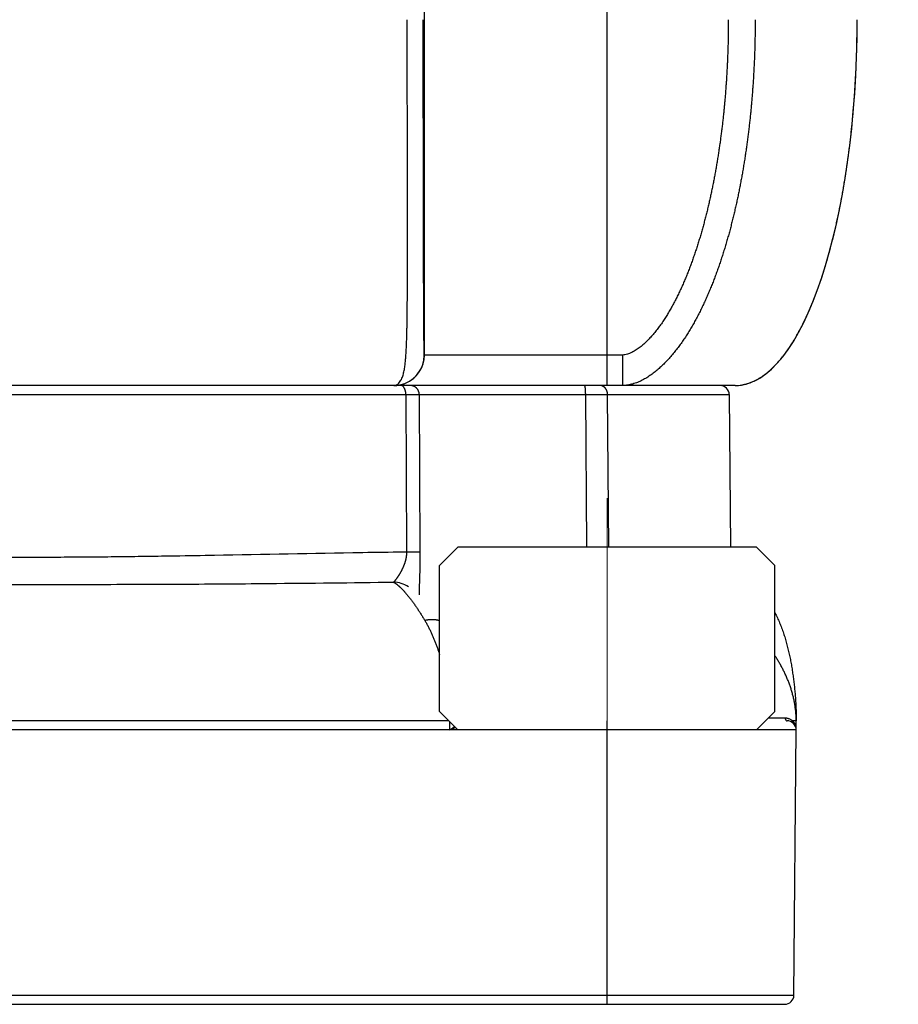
# Model space of a CAD drawing. Header units: millimetres. Extents: x 0 to 840, y 0 to 594.
# Tile 77 of 148: x 403 to 418, y 352 to 369. Entities that reach past the tile are written whole.
import ezdxf

# ---------------------------------------------------------------- set-up
doc = ezdxf.new("R2010")
doc.units = ezdxf.units.MM
doc.header["$LTSCALE"] = 0.36378
doc.linetypes.add('CENTER', pattern=[50.8, 31.75, -6.35, 6.35, -6.35])
doc.layers.add('NoLayerName_001', color=7, linetype='Continuous')
doc.layers.add('NoLayerName_007', color=7, linetype='Continuous')
doc.styles.get("Standard").update_dxf_attribs({"font": 'txt', "bigfont": 'extfont2'})
doc.dimstyles.get("Standard").update_dxf_attribs({"dimtxt": 2.5, "dimasz": 2.5, "dimexe": 1, "dimexo": 1, "dimtad": 1, "dimdec": 3, "dimzin": 0, "dimdsep": 46, "dimtxsty": 'Standard', "dimcen": 2.5, "dimadec": 3, "dimazin": 0, "dimtfac": 0.75, "dimtdec": 3, "dimtmove": 0, "dimatfit": 3, "dimfxl": 1, "dimarcsym": 0})

# ---------------------------------------------------------------- blocks, each defined once
blk = doc.blocks.new('_OPEN30')
at = {"color": 0, "linetype": 'ByBlock', "lineweight": -2}
for p, q in [((-1, 0.267949), (0, 0)), ((0, 0), (-1, -0.267949)), ((0, 0), (-1, 0))]:
    blk.add_line(p, q, dxfattribs=at)
blk = doc.blocks.new('*D70')
at = {"layer": 'Defpoints', "color": 0}
for p in [(393.597, 395.225), (393.597, 338.419), (489.197, 324.684)]:
    blk.add_point(p, dxfattribs=at)
at = {"layer": 'NoLayerName_001', "color": 0, "linetype": 'Continuous', "lineweight": 13}
for p, q in [((393.597, 340.419), (393.597, 397.225)), ((489.197, 326.684), (489.197, 397.225)), ((486.197, 395.225), (396.597, 395.225))]:
    blk.add_line(p, q, dxfattribs=at)
at = {"layer": 'NoLayerName_001', "color": 0, "lineweight": 13, "xscale": 3, "yscale": 3, "zscale": 3, "rotation": 180}
blk.add_blockref('_OPEN30', (393.597, 395.225), dxfattribs=at)
at = {"layer": 'NoLayerName_001', "color": 0, "lineweight": 13, "xscale": 3, "yscale": 3, "zscale": 3}
blk.add_blockref('_OPEN30', (489.197, 395.225), dxfattribs=at)
at = {"layer": 'NoLayerName_001', "color": 0, "lineweight": 13, "insert": (441.397, 400.725), "char_height": 7, "attachment_point": 5}
blk.add_mtext('\\W0.8000;ＬＭ', dxfattribs=at)
blk = doc.blocks.new('*D71')
at = {"layer": 'Defpoints', "color": 0}
for p in [(489.197, 408.291), (489.197, 338.419), (333.097, 336.611)]:
    blk.add_point(p, dxfattribs=at)
at = {"layer": 'NoLayerName_001', "color": 0, "linetype": 'Continuous', "lineweight": 13}
for p, q in [((333.097, 338.611), (333.097, 410.291)), ((489.197, 340.419), (489.197, 410.291)), ((336.097, 408.291), (486.197, 408.291))]:
    blk.add_line(p, q, dxfattribs=at)
at = {"layer": 'NoLayerName_001', "color": 0, "lineweight": 13, "xscale": 3, "yscale": 3, "zscale": 3, "rotation": 180}
blk.add_blockref('_OPEN30', (333.097, 408.291), dxfattribs=at)
at = {"layer": 'NoLayerName_001', "color": 0, "lineweight": 13, "xscale": 3, "yscale": 3, "zscale": 3}
blk.add_blockref('_OPEN30', (489.197, 408.291), dxfattribs=at)
at = {"layer": 'NoLayerName_001', "color": 0, "lineweight": 13, "insert": (411.147, 413.791), "char_height": 7, "attachment_point": 5}
blk.add_mtext('\\W0.8000;ＬＬ', dxfattribs=at)
blk = doc.blocks.new('*D72')
at = {"layer": 'Defpoints', "color": 0}
for p in [(333.097, 420.16), (333.097, 336.611), (529.197, 287.419)]:
    blk.add_point(p, dxfattribs=at)
at = {"layer": 'NoLayerName_001', "color": 0, "linetype": 'Continuous', "lineweight": 13}
for p, q in [((333.097, 338.611), (333.097, 422.16)), ((529.197, 289.419), (529.197, 422.16)), ((526.197, 420.16), (336.097, 420.16))]:
    blk.add_line(p, q, dxfattribs=at)
at = {"layer": 'NoLayerName_001', "color": 0, "lineweight": 13, "xscale": 3, "yscale": 3, "zscale": 3, "rotation": 180}
blk.add_blockref('_OPEN30', (333.097, 420.16), dxfattribs=at)
at = {"layer": 'NoLayerName_001', "color": 0, "lineweight": 13, "xscale": 3, "yscale": 3, "zscale": 3}
blk.add_blockref('_OPEN30', (529.197, 420.16), dxfattribs=at)
at = {"layer": 'NoLayerName_001', "color": 0, "lineweight": 13, "insert": (431.147, 425.66), "char_height": 7, "attachment_point": 5}
blk.add_mtext('\\W0.8000;Ｌ', dxfattribs=at)

msp = doc.modelspace()

# ---------------------------------------------------------------- linework, layer by layer
at = {"layer": 'NoLayerName_001', "color": 8, "linetype": 'Continuous', "lineweight": 25}
for p, q in [((413.0971, 362.569), (413.0971, 386.3069)), ((410.0972, 363.069), (410.0972, 385.293)), ((413.3479, 363.069), (410.0947, 363.069)), ((413.3479, 363.069), (413.3479, 362.569)), ((396.6, 362.4203), (409.7941, 362.4203)), ((409.7941, 362.4203), (409.8055, 359.8418)), ((410.0137, 362.4198), (412.7434, 362.4198)), ((410.0137, 362.4198), (410.0254, 359.84)), ((412.7434, 362.4198), (413.1026, 362.4203)), ((412.7598, 359.919), (412.7434, 362.4198)), ((413.1026, 362.4203), (415.0984, 362.4203)), ((413.1215, 359.919), (413.1026, 362.4203)), ((410.4966, 357.069), (395.8829, 357.069)), ((410.5114, 357.0542), (410.5122, 356.919)), ((413.0966, 352.419), (413.0966, 357.069)), ((416.1465, 357.07), (416.1343, 357.07)), ((390.235, 352.5677), (416.1591, 352.5677))]:
    msp.add_line(p, q, dxfattribs=at)
at = {"layer": 'NoLayerName_001', "color": 7, "linetype": 'Continuous', "lineweight": 25}
for p, q in [((415.1971, 362.569), (391.4459, 362.569)), ((415.0984, 362.4203), (415.1202, 359.919)), ((410.3466, 359.619), (410.6466, 359.919)), ((415.5466, 359.919), (410.6466, 359.919)), ((415.8466, 359.619), (415.5466, 359.919)), ((410.3466, 357.219), (410.3466, 359.619)), ((415.8466, 357.219), (415.8466, 359.619)), ((409.8357, 359.2691), (409.8364, 359.2687)), ((410.6466, 356.919), (410.3466, 357.219)), ((415.5466, 356.919), (415.8466, 357.219)), ((416.1971, 356.919), (390.1971, 356.919)), ((415.5466, 356.919), (410.6466, 356.919)), ((416.1591, 352.5677), (416.1971, 356.919)), ((416.1971, 356.919), (416.1971, 357.069)), ((390.385, 352.419), (416.0091, 352.419))]:
    msp.add_line(p, q, dxfattribs=at)
at = {"layer": 'NoLayerName_001', "color": 8, "linetype": 'CENTER', "lineweight": 13}
msp.add_line((413.0966, 354.5976), (413.0966, 360.7191), dxfattribs=at)
at = {"layer": 'NoLayerName_001', "color": 7, "linetype": 'Continuous', "lineweight": 25}
for centre, radius, start, end in [((399.3621, 368.5692), 17.8349, 358.65272, 359.99944), ((409.5948, 363.069), 0.4999, 281.2406, 0.00497), ((409.5943, 363.0698), 0.5008, 270.0492, 281.27986), ((415.1966, 363.2391), 0.6701, 270.04196, 279.31095), ((414.9484, 362.419), 0.15, 0.50004, 90.00421), ((416.0471, 356.919), 0.15, 0, 90), ((414.6635, 357.0688), 1.5335, 0.0078, 0.16462), ((416.0091, 352.569), 0.15, 270, 359.5)]:
    msp.add_arc(centre, radius, start, end, dxfattribs=at)
at = {"layer": 'NoLayerName_001', "color": 8, "linetype": 'Continuous', "lineweight": 25}
for centre, radius, start, end in [((409.5971, 363.0691), 0.5001, 292.50873, 359.99581), ((409.5968, 363.0698), 0.5008, 270.0492, 281.27986), ((409.5967, 363.0719), 0.5028, 281.24361, 292.42896), ((409.5788, 358.8623), 0.4812, 57.73007, 88.31743), ((415.9813, 452.9587), 95.8416, 269.858725, 270.02026), ((416.0127, 356.9386), 0.179, 50.38851, 67.34779), ((416.0092, 356.9339), 0.1849, 47.4181, 50.46512), ((415.9831, 356.9201), 0.2139, 14.86296, 19.18221), ((415.9789, 356.9191), 0.2182, 3.39974, 14.83475), ((415.9774, 356.919), 0.2196, 0.00091, 3.40306)]:
    msp.add_arc(centre, radius, start, end, dxfattribs=at)
for points, knots in [([(409.6799, 362.6077), (409.6938, 362.6283), (409.726, 362.6675), (409.7491, 362.7399), (409.7661, 362.8126), (409.7778, 362.8866), (409.7865, 362.9609), (409.7931, 363.0354), (409.7982, 363.11), (409.8023, 363.1847), (409.8055, 363.2594), (409.8081, 363.3342), (409.8102, 363.4089), (409.8119, 363.4837), (409.8134, 363.5585), (409.8146, 363.6333), (409.8156, 363.708), (409.8167, 363.8077), (409.8177, 363.9324), (409.8187, 364.1069), (409.8195, 364.3562), (409.8205, 365.8519), (409.8172, 367.2728), (409.8159, 368.569)], [0, 0, 0, 0, 0.0747968, 0.1500315, 0.2247518, 0.2995288, 0.3743591, 0.4491527, 0.5239315, 0.5987118, 0.6734987, 0.7482926, 0.8230895, 0.8978827, 0.9726704, 1.0474548, 1.1222377, 1.1970204, 1.3465886, 1.4961597, 1.7205159, 2.09444, 5.9832566, 5.9832566, 5.9832566, 5.9832566]), ([(410.0947, 363.069), (410.0943, 363.0809), (410.0933, 363.1045), (410.0928, 363.1518), (410.0918, 363.2228), (410.0907, 363.3529), (410.0889, 363.6012), (410.0862, 364.1217), (410.0825, 365.2453), (410.0799, 366.783), (410.0798, 368.0131), (410.0795, 368.569)], [0, 0, 0, 0, 0.0354683, 0.0709551, 0.1419229, 0.2483759, 0.4612819, 0.8870939, 1.8096865, 3.8322933, 5.5000571, 5.5000571, 5.5000571, 5.5000571]), ([(415.0836, 368.569), (415.0835, 368.5423), (415.0835, 368.4889), (415.0828, 368.4088), (415.0818, 368.3286), (415.0804, 368.2485), (415.0785, 368.1684), (415.0762, 368.0882), (415.0735, 368.0081), (415.0704, 367.928), (415.0668, 367.8479), (415.0628, 367.7679), (415.0584, 367.6878), (415.0536, 367.6078), (415.0483, 367.5278), (415.0425, 367.4478), (415.0364, 367.3679), (415.0298, 367.288), (415.0227, 367.2082), (415.0152, 367.1284), (415.0073, 367.0486), (414.9989, 366.9689), (414.99, 366.8893), (414.9807, 366.8097), (414.9709, 366.7301), (414.9606, 366.6507), (414.9499, 366.5713), (414.9386, 366.4919), (414.9269, 366.4127), (414.9146, 366.3335), (414.9019, 366.2544), (414.8886, 366.1753), (414.8748, 366.0964), (414.8604, 366.0176), (414.8455, 365.9388), (414.8301, 365.8602), (414.814, 365.7817), (414.7974, 365.7033), (414.7802, 365.625), (414.7625, 365.5468), (414.75, 365.4948), (414.7439, 365.4688)], [0, 0, 0, 0, 0.0801282, 0.1602646, 0.2404082, 0.320558, 0.4007131, 0.4808725, 0.5610353, 0.6412009, 0.7213682, 0.8015367, 0.8817054, 0.9618739, 1.0420413, 1.1222071, 1.2023707, 1.2825316, 1.3626893, 1.4428432, 1.5229931, 1.6031387, 1.6832801, 1.7634178, 1.8435523, 1.923684, 2.0038138, 2.0839425, 2.1640711, 2.2442006, 2.3243321, 2.4044654, 2.4846001, 2.5647358, 2.6448728, 2.7250111, 2.8051513, 2.8852941, 2.9654405, 3.0455916, 3.1257465, 3.1257465, 3.1257465, 3.1257465]), ([(415.5239, 368.569), (415.5238, 368.541), (415.5237, 368.4848), (415.523, 368.4005), (415.5219, 368.3163), (415.5203, 368.2321), (415.5183, 368.1478), (415.5158, 368.0636), (415.5129, 367.9794), (415.5095, 367.8952), (415.5057, 367.811), (415.5014, 367.7269), (415.4966, 367.6427), (415.4914, 367.5586), (415.4858, 367.4746), (415.4796, 367.3905), (415.473, 367.3065), (415.4659, 367.2226), (415.4583, 367.1387), (415.4502, 367.0548), (415.4417, 366.971), (415.4327, 366.8872), (415.4231, 366.8035), (415.4131, 366.7198), (415.4026, 366.6362), (415.3915, 366.5527), (415.3799, 366.4692), (415.3678, 366.3859), (415.3552, 366.3025), (415.342, 366.2193), (415.3283, 366.1362), (415.314, 366.0531), (415.2991, 365.9702), (415.2837, 365.8873), (415.2677, 365.8046), (415.2511, 365.722), (415.2339, 365.6395), (415.216, 365.5571), (415.1975, 365.4749), (415.1785, 365.3928), (415.1651, 365.3383), (415.1585, 365.311)], [0, 0, 0, 0, 0.0842482, 0.1684994, 0.2527531, 0.337009, 0.4212666, 0.5055256, 0.5897855, 0.6740459, 0.7583067, 0.8425673, 0.9268276, 1.0110874, 1.0953465, 1.1796049, 1.2638627, 1.3481199, 1.4323766, 1.5166331, 1.6008896, 1.6851465, 1.7694042, 1.8536623, 1.9379209, 2.0221797, 2.1064389, 2.1906986, 2.2749593, 2.3592214, 2.4434855, 2.5277525, 2.6120229, 2.6962955, 2.7805688, 2.8648413, 2.949112, 3.0333802, 3.1176455, 3.2019078, 3.2861673, 3.2861673, 3.2861673, 3.2861673]), ([(414.7439, 365.4688), (414.7376, 365.4429), (414.725, 365.3909), (414.7052, 365.3133), (414.6849, 365.2357), (414.6638, 365.1584), (414.642, 365.0813), (414.6194, 365.0044), (414.5962, 364.9277), (414.5721, 364.8513), (414.5473, 364.7751), (414.5216, 364.6992), (414.4951, 364.6235), (414.4676, 364.5483), (414.4393, 364.4733), (414.41, 364.3987), (414.3796, 364.3245), (414.3482, 364.2508), (414.3157, 364.1775), (414.2821, 364.1048), (414.2472, 364.0326), (414.2111, 363.9611), (414.1735, 363.8903), (414.1345, 363.8202), (414.094, 363.751), (414.0519, 363.6828), (414.008, 363.6157), (413.9621, 363.5499), (413.9143, 363.4856), (413.8642, 363.423), (413.8117, 363.3624), (413.7566, 363.3042), (413.6984, 363.2489), (413.637, 363.1972), (413.5718, 363.1502), (413.5023, 363.1104), (413.4283, 363.0769), (413.3743, 363.0732), (413.3479, 363.069)], [0, 0, 0, 0, 0.0801562, 0.1603114, 0.2404639, 0.3206127, 0.4007572, 0.4808976, 0.5610345, 0.6411695, 0.7213037, 0.8014365, 0.8815683, 0.9617008, 1.0418366, 1.1219758, 1.2021149, 1.2822525, 1.3623896, 1.4425291, 1.5226703, 1.6028133, 1.6829633, 1.763131, 1.8433221, 1.9235139, 2.0036894, 2.0838472, 2.1640021, 2.2441544, 2.3242899, 2.4044245, 2.4845974, 2.5649006, 2.6451569, 2.7252709, 2.8055035, 2.8856691, 2.8856691, 2.8856691, 2.8856691]), ([(415.1585, 365.311), (415.1517, 365.2837), (415.1382, 365.2292), (415.117, 365.1477), (415.0951, 365.0663), (415.0725, 364.9851), (415.0491, 364.9042), (415.025, 364.8234), (415.0001, 364.743), (414.9744, 364.6627), (414.9478, 364.5828), (414.9204, 364.5031), (414.892, 364.4237), (414.8628, 364.3447), (414.8326, 364.2661), (414.8014, 364.1878), (414.7691, 364.1099), (414.7358, 364.0325), (414.7014, 363.9556), (414.6658, 363.8792), (414.629, 363.8034), (414.5909, 363.7282), (414.5516, 363.6537), (414.5108, 363.58), (414.4686, 363.507), (414.4248, 363.435), (414.3795, 363.3639), (414.3324, 363.2939), (414.2836, 363.2251), (414.2329, 363.1577), (414.1802, 363.0918), (414.1254, 363.0277), (414.0684, 362.9656), (414.0091, 362.9057), (413.9473, 362.8483), (413.8828, 362.7939), (413.8156, 362.743), (413.7453, 362.6962), (413.6719, 362.6546), (413.5956, 362.6181), (413.5415, 362.602), (413.5148, 362.5929)], [0, 0, 0, 0, 0.0842574, 0.1685134, 0.2527679, 0.3370211, 0.4212736, 0.5055266, 0.5897817, 0.6740381, 0.7582947, 0.8425511, 0.9268083, 1.0110676, 1.0953279, 1.1795881, 1.2638488, 1.3481123, 1.4323821, 1.5166548, 1.6009259, 1.6851942, 1.769462, 1.8537343, 1.9380099, 2.022288, 2.1065752, 2.190886, 2.2752379, 2.3596079, 2.4439606, 2.5282798, 2.6125715, 2.6968594, 2.7811404, 2.8654276, 2.9497373, 3.03405, 3.1184193, 3.2027868, 3.2872913, 3.2872913, 3.2872913, 3.2872913]), ([(409.5947, 362.569), (409.5963, 362.5691), (409.5995, 362.5691), (409.6043, 362.5695), (409.6091, 362.57), (409.6138, 362.5708), (409.6185, 362.5718), (409.6232, 362.5729), (409.6278, 362.5743), (409.6324, 362.5759), (409.6368, 362.5777), (409.6412, 362.5796), (409.6455, 362.5818), (409.6498, 362.5841), (409.6539, 362.5866), (409.6579, 362.5892), (409.6618, 362.592), (409.6656, 362.5949), (409.6694, 362.5979), (409.673, 362.6011), (409.6765, 362.6043), (409.6787, 362.6066), (409.6799, 362.6077)], [0, 0, 0, 0, 0.004776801, 0.009564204, 0.014361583, 0.019167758, 0.023981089, 0.028799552, 0.033620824, 0.038442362, 0.043261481, 0.048075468, 0.052883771, 0.057688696, 0.062491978, 0.067294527, 0.072096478, 0.076897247, 0.081695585, 0.086489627, 0.091276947, 0.096054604, 0.096054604, 0.096054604, 0.096054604]), ([(413.5148, 362.5929), (413.4872, 362.587), (413.4327, 362.5715), (413.376, 362.5711), (413.3479, 362.569)], [0, 0, 0, 0, 0.08465411, 0.16900564, 0.16900564, 0.16900564, 0.16900564]), ([(409.7941, 362.4203), (409.7941, 362.4221), (409.7941, 362.4256), (409.7939, 362.4309), (409.7936, 362.4362), (409.7932, 362.4414), (409.7927, 362.4467), (409.7921, 362.452), (409.7914, 362.4572), (409.7906, 362.4624), (409.7896, 362.4676), (409.7886, 362.4728), (409.7874, 362.478), (409.7862, 362.4831), (409.7848, 362.4883), (409.7833, 362.4933), (409.7816, 362.4984), (409.7798, 362.5033), (409.7779, 362.5083), (409.7758, 362.5131), (409.7736, 362.5179), (409.7712, 362.5226), (409.7686, 362.5272), (409.7658, 362.5318), (409.7629, 362.5362), (409.7598, 362.5405), (409.7565, 362.5446), (409.753, 362.5485), (409.7493, 362.5523), (409.7453, 362.5558), (409.741, 362.559), (409.7365, 362.5618), (409.7317, 362.5643), (409.7267, 362.5663), (409.7215, 362.5678), (409.7163, 362.5689), (409.7127, 362.5689), (409.711, 362.569)], [0, 0, 0, 0, 0.00527637, 0.01055491, 0.01583541, 0.02111771, 0.02640174, 0.03168753, 0.03697517, 0.04226486, 0.0475569, 0.0528517, 0.05814973, 0.0634508, 0.06875271, 0.07405338, 0.07935126, 0.08464541, 0.08993554, 0.09522201, 0.10050595, 0.10578926, 0.11107455, 0.11636163, 0.12164631, 0.12692587, 0.13219971, 0.13746989, 0.14274434, 0.14803937, 0.15338018, 0.15877085, 0.16417854, 0.16957335, 0.17493433, 0.18025261, 0.18553512, 0.18553512, 0.18553512, 0.18553512]), ([(409.7941, 362.4203), (409.8527, 362.4203), (409.9149, 362.4203), (409.9808, 362.4202), (409.9917, 362.4201), (410.0027, 362.42), (410.01, 362.4199), (410.0137, 362.4198)], [0, 0, 0, 0, 0.17567392, 0.18665373, 0.19763327, 0.20861263, 0.21959203, 0.21959203, 0.21959203, 0.21959203]), ([(410.0137, 362.4198), (410.0136, 362.4224), (410.0136, 362.4276), (410.0129, 362.4354), (410.0118, 362.4431), (410.0104, 362.4508), (410.0086, 362.4584), (410.0063, 362.4658), (410.0037, 362.4732), (410.0007, 362.4804), (409.9974, 362.4875), (409.9936, 362.4944), (409.9896, 362.501), (409.9852, 362.5074), (409.9804, 362.5136), (409.9754, 362.5196), (409.97, 362.5253), (409.9644, 362.5306), (409.9584, 362.5357), (409.9523, 362.5405), (409.9458, 362.5449), (409.9392, 362.549), (409.9324, 362.5528), (409.9253, 362.5561), (409.9181, 362.5591), (409.9107, 362.5618), (409.9032, 362.564), (409.8956, 362.5658), (409.8879, 362.5673), (409.8802, 362.5683), (409.8725, 362.5689), (409.8673, 362.569), (409.8647, 362.569)], [0, 0, 0, 0, 0.00776231, 0.01554355, 0.02333994, 0.03114738, 0.03896168, 0.04677881, 0.05459509, 0.06240752, 0.07021547, 0.07801997, 0.08582173, 0.09362123, 0.10141884, 0.10921503, 0.1170105, 0.12480625, 0.13260303, 0.14040125, 0.14820121, 0.15600322, 0.16380782, 0.17161593, 0.17942894, 0.18724642, 0.19506515, 0.20288118, 0.21069021, 0.21848786, 0.22626989, 0.23403243, 0.23403243, 0.23403243, 0.23403243]), ([(412.7311, 362.5631), (412.7305, 362.5643), (412.7298, 362.567), (412.7273, 362.5683), (412.7263, 362.569)], [0, 0, 0, 0, 0.0040495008, 0.0078125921, 0.0078125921, 0.0078125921, 0.0078125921]), ([(412.7434, 362.4198), (412.7434, 362.4211), (412.7434, 362.4236), (412.7433, 362.4274), (412.7433, 362.4312), (412.7433, 362.435), (412.7432, 362.4388), (412.7432, 362.4426), (412.7431, 362.4464), (412.743, 362.4502), (412.7429, 362.454), (412.7428, 362.4578), (412.7427, 362.4616), (412.7425, 362.4654), (412.7424, 362.4692), (412.7422, 362.473), (412.7421, 362.4768), (412.7419, 362.4806), (412.7417, 362.4844), (412.7415, 362.4882), (412.7412, 362.492), (412.741, 362.4958), (412.7407, 362.4996), (412.7404, 362.5034), (412.7401, 362.5072), (412.7398, 362.5109), (412.7394, 362.5147), (412.7391, 362.5185), (412.7387, 362.5223), (412.7383, 362.526), (412.7378, 362.5298), (412.7373, 362.5336), (412.7368, 362.5373), (412.7362, 362.5411), (412.7356, 362.5449), (412.7349, 362.5486), (412.7341, 362.5524), (412.7332, 362.556), (412.7324, 362.5596), (412.7315, 362.5619), (412.7311, 362.5631)], [0, 0, 0, 0, 0.00379878, 0.00759724, 0.01139546, 0.01519353, 0.01899155, 0.0227896, 0.02658777, 0.03038618, 0.0341849, 0.03798404, 0.0417837, 0.04558399, 0.049385, 0.05318684, 0.05698963, 0.06079339, 0.06459782, 0.0684025, 0.07220705, 0.07601107, 0.07981419, 0.08361606, 0.08741633, 0.09121468, 0.09501077, 0.09880433, 0.10259506, 0.1063827, 0.11016839, 0.11395671, 0.11775299, 0.1215629, 0.1253924, 0.12923465, 0.1330573, 0.13682522, 0.14051058, 0.14422923, 0.14422923, 0.14422923, 0.14422923]), ([(413.002, 362.5662), (413.0015, 362.5663), (413.0004, 362.5665), (412.9988, 362.5669), (412.9972, 362.5672), (412.9956, 362.5675), (412.994, 362.5678), (412.9924, 362.568), (412.9908, 362.5682), (412.9891, 362.5684), (412.9875, 362.5686), (412.9859, 362.5687), (412.9843, 362.5688), (412.9826, 362.5689), (412.981, 362.569), (412.9794, 362.569), (412.9783, 362.569), (412.9778, 362.569)], [0, 0, 0, 0, 0.001626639, 0.003254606, 0.004883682, 0.00651365, 0.008144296, 0.009775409, 0.011406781, 0.013038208, 0.014669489, 0.016300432, 0.017930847, 0.019560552, 0.021189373, 0.022817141, 0.024443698, 0.024443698, 0.024443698, 0.024443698]), ([(413.1026, 362.4203), (413.1025, 362.4229), (413.1025, 362.4279), (413.1019, 362.4355), (413.101, 362.4431), (413.0998, 362.4507), (413.0983, 362.4582), (413.0964, 362.4656), (413.0942, 362.473), (413.0917, 362.4803), (413.0889, 362.4874), (413.0857, 362.4944), (413.0822, 362.5012), (413.0784, 362.5079), (413.0743, 362.5143), (413.0699, 362.5205), (413.0651, 362.5264), (413.06, 362.532), (413.0547, 362.5374), (413.049, 362.5424), (413.043, 362.547), (413.0367, 362.5513), (413.0302, 362.5552), (413.0234, 362.5587), (413.0164, 362.5617), (413.0093, 362.5643), (413.0044, 362.5655), (413.002, 362.5662)], [0, 0, 0, 0, 0.00756497, 0.01516919, 0.02280529, 0.0304659, 0.03814372, 0.04583176, 0.05352346, 0.06121283, 0.06889468, 0.07656474, 0.08421987, 0.09185821, 0.09947943, 0.10708455, 0.11467481, 0.12225273, 0.12982282, 0.13739181, 0.14496877, 0.15256309, 0.16016911, 0.1677747, 0.17536955, 0.18294597, 0.19049965, 0.19049965, 0.19049965, 0.19049965]), ([(403.1971, 359.7554), (403.2705, 359.7552), (403.4174, 359.7548), (403.7111, 359.7546), (404.0783, 359.7553), (404.5189, 359.7577), (404.9595, 359.7615), (405.4001, 359.7668), (405.914, 359.7742), (407.0888, 359.7942), (408.337, 359.82), (409.4383, 359.8368), (409.7321, 359.8408), (409.8055, 359.8418)], [0, 0, 0, 0, 0.2203035, 0.4406077, 0.8812176, 1.3218283, 1.7624379, 2.2030453, 2.6436523, 3.3045637, 5.7278989, 6.3888088, 6.609112, 6.609112, 6.609112, 6.609112]), ([(409.8055, 359.8418), (409.8054, 359.8381), (409.8054, 359.8307), (409.8049, 359.8196), (409.8043, 359.8086), (409.8035, 359.7976), (409.8025, 359.7865), (409.8012, 359.7755), (409.7997, 359.7646), (409.7981, 359.7536), (409.7962, 359.7427), (409.7941, 359.7318), (409.7919, 359.721), (409.7894, 359.7102), (409.7867, 359.6995), (409.7839, 359.6888), (409.7809, 359.6781), (409.7777, 359.6675), (409.7744, 359.657), (409.7708, 359.6465), (409.7672, 359.6361), (409.7633, 359.6257), (409.7593, 359.6154), (409.7552, 359.6051), (409.7509, 359.5949), (409.7465, 359.5848), (409.742, 359.5747), (409.7373, 359.5647), (409.7326, 359.5547), (409.7276, 359.5448), (409.7226, 359.535), (409.7175, 359.5252), (409.7122, 359.5154), (409.7069, 359.5058), (409.7014, 359.4962), (409.6959, 359.4866), (409.6902, 359.4771), (409.6845, 359.4677), (409.6787, 359.4583), (409.6727, 359.4489), (409.6687, 359.4428), (409.6667, 359.4397)], [0, 0, 0, 0, 0.01105381, 0.02211283, 0.03317654, 0.04424429, 0.05531528, 0.06638859, 0.07746316, 0.08853785, 0.09961138, 0.11068239, 0.1217498, 0.13281421, 0.14387661, 0.15493773, 0.16599808, 0.17705795, 0.18811744, 0.19917643, 0.21023461, 0.22129166, 0.23234797, 0.243404, 0.25446002, 0.26551616, 0.27657237, 0.28762846, 0.29868408, 0.30973899, 0.32079339, 0.33184742, 0.34290114, 0.3539545, 0.36500737, 0.37605951, 0.3871111, 0.39816268, 0.40921479, 0.42026789, 0.43132239, 0.43132239, 0.43132239, 0.43132239]), ([(409.8055, 359.8418), (409.825, 359.8417), (409.8617, 359.8417), (409.9057, 359.8416), (409.935, 359.8414), (409.9521, 359.8413), (409.9741, 359.8411), (409.9936, 359.8408), (410.0107, 359.8406), (410.0181, 359.8404), (410.023, 359.8401), (410.0254, 359.84)], [0, 0, 0, 0, 0.05865022, 0.10997092, 0.13196508, 0.14662696, 0.16128798, 0.19794648, 0.20528011, 0.21261196, 0.21994241, 0.21994241, 0.21994241, 0.21994241]), ([(410.0254, 359.84), (410.0254, 359.8306), (410.0255, 359.8117), (410.0255, 359.7834), (410.0253, 359.7551), (410.0251, 359.7268), (410.0248, 359.6985), (410.0244, 359.6702), (410.0239, 359.6419), (410.0233, 359.6136), (410.0227, 359.5853), (410.022, 359.557), (410.021, 359.5193), (410.0197, 359.4721), (410.0172, 359.3967), (410.015, 359.3307), (410.0133, 359.2741), (410.0125, 359.2458), (410.0118, 359.2175), (410.0113, 359.1892), (410.0109, 359.1609), (410.0109, 359.1421), (410.0108, 359.1326)], [0, 0, 0, 0, 0.02830125, 0.0566026, 0.08490421, 0.11320621, 0.14150864, 0.16981153, 0.19811485, 0.22641852, 0.25472244, 0.28302645, 0.31133036, 0.36793701, 0.42454068, 0.53774484, 0.56604725, 0.59435045, 0.62265352, 0.65095581, 0.6792572, 0.70755823, 0.70755823, 0.70755823, 0.70755823]), ([(403.1971, 359.3068), (403.6235, 359.3067), (404.3057, 359.306), (405.2438, 359.3078), (406.0113, 359.3105), (406.7788, 359.315), (407.9727, 359.3248), (408.9108, 359.336), (409.593, 359.3432)], [0, 0, 0, 0, 1.2792144, 2.0467435, 2.814271, 3.5817975, 4.3493245, 6.3960624, 6.3960624, 6.3960624, 6.3960624]), ([(409.6667, 359.4397), (409.6647, 359.4366), (409.6606, 359.4304), (409.6544, 359.4213), (409.6481, 359.4122), (409.6418, 359.4032), (409.6353, 359.3942), (409.6287, 359.3854), (409.622, 359.3766), (409.6151, 359.3679), (409.6081, 359.3593), (409.6011, 359.3508), (409.5956, 359.3458), (409.593, 359.3433)], [0, 0, 0, 0, 0.01105608, 0.02211239, 0.03316691, 0.04421784, 0.05526369, 0.06630473, 0.0773485, 0.08840475, 0.09948287, 0.11055906, 0.12160048, 0.12160048, 0.12160048, 0.12160048]), ([(409.593, 359.3432), (409.5965, 359.3411), (409.6036, 359.337), (409.6139, 359.3303), (409.6241, 359.3233), (409.6341, 359.3161), (409.644, 359.3086), (409.6537, 359.301), (409.6632, 359.2931), (409.6726, 359.2851), (409.6819, 359.2769), (409.691, 359.2686), (409.7001, 359.2602), (409.709, 359.2517), (409.7179, 359.2431), (409.7266, 359.2344), (409.7352, 359.2256), (409.7438, 359.2168), (409.7522, 359.2078), (409.7606, 359.1988), (409.7689, 359.1896), (409.7744, 359.1835), (409.7771, 359.1805)], [0, 0, 0, 0, 0.01232316, 0.02464791, 0.03697923, 0.0493197, 0.06166972, 0.07402772, 0.08639033, 0.09875263, 0.11110863, 0.12345646, 0.13579785, 0.14813438, 0.16046736, 0.17279785, 0.18512669, 0.19745449, 0.20978164, 0.22210833, 0.23443456, 0.24676016, 0.24676016, 0.24676016, 0.24676016]), ([(409.7771, 359.1805), (409.7834, 359.1734), (409.7959, 359.1592), (409.8142, 359.1376), (409.8321, 359.1157), (409.8498, 359.0936), (409.8672, 359.0712), (409.8843, 359.0486), (409.9012, 359.0258), (409.9178, 359.0028), (409.9342, 358.9797), (409.9504, 358.9565), (409.9665, 358.9331), (409.9823, 358.9096), (409.9979, 358.886), (410.0134, 358.8623), (410.0287, 358.8384), (410.0438, 358.8145), (410.0587, 358.7904), (410.0735, 358.7662), (410.0882, 358.742), (410.0978, 358.7258), (410.1026, 358.7177)], [0, 0, 0, 0, 0.02831948, 0.05664073, 0.08496635, 0.11329772, 0.14163514, 0.16997783, 0.19832409, 0.22667132, 0.2550161, 0.28335572, 0.31169079, 0.34002236, 0.36835129, 0.39667828, 0.42500383, 0.45332832, 0.48165193, 0.50997473, 0.53829662, 0.56661736, 0.56661736, 0.56661736, 0.56661736]), ([(410.1026, 358.7177), (410.1069, 358.7187), (410.1154, 358.7208), (410.1283, 358.7235), (410.1412, 358.7259), (410.1542, 358.728), (410.1672, 358.7298), (410.1803, 358.7312), (410.1935, 358.7322), (410.2066, 358.7329), (410.2198, 358.7332), (410.2329, 358.7331), (410.2461, 358.7326), (410.2593, 358.7317), (410.2724, 358.7303), (410.2854, 358.7285), (410.2984, 358.7262), (410.3112, 358.7235), (410.324, 358.7202), (410.3358, 358.7167), (410.3432, 358.714), (410.3466, 358.7129)], [0, 0, 0, 0, 0.01313616, 0.02628228, 0.03943531, 0.05259287, 0.06575333, 0.07891578, 0.09208016, 0.10524722, 0.11841846, 0.13159254, 0.14476577, 0.15793572, 0.17110158, 0.18426418, 0.19742618, 0.21059216, 0.22376752, 0.23694984, 0.24747556, 0.24747556, 0.24747556, 0.24747556]), ([(410.1026, 358.7177), (410.1121, 358.7011), (410.1315, 358.6682), (410.1585, 358.6178), (410.1845, 358.5668), (410.2092, 358.5151), (410.2327, 358.4629), (410.2551, 358.4102), (410.2764, 358.3571), (410.2967, 358.3035), (410.3159, 358.2496), (410.3325, 358.2003), (410.3424, 358.1689), (410.3466, 358.1558)], [0, 0, 0, 0, 0.05719846, 0.11441681, 0.17165724, 0.228917, 0.2861887, 0.34346062, 0.40071832, 0.45796002, 0.51519226, 0.57241991, 0.61392227, 0.61392227, 0.61392227, 0.61392227]), ([(416.0152, 357.1172), (416.0163, 357.1172), (416.0186, 357.1172), (416.022, 357.1171), (416.0254, 357.1169), (416.0288, 357.1167), (416.0322, 357.1163), (416.0356, 357.116), (416.039, 357.1155), (416.0424, 357.115), (416.0457, 357.1144), (416.0491, 357.1138), (416.0524, 357.1131), (416.0558, 357.1123), (416.0591, 357.1115), (416.0624, 357.1106), (416.0656, 357.1096), (416.0689, 357.1086), (416.0721, 357.1075), (416.0753, 357.1063), (416.0785, 357.1051), (416.0806, 357.1042), (416.0817, 357.1038)], [0, 0, 0, 0, 0.003403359, 0.006806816, 0.010211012, 0.013616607, 0.017024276, 0.020434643, 0.023847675, 0.027262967, 0.030680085, 0.03409858, 0.037517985, 0.040937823, 0.044357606, 0.047776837, 0.051195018, 0.054611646, 0.05802622, 0.06143824, 0.064847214, 0.068252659, 0.068252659, 0.068252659, 0.068252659]), ([(416.0152, 357.1172), (416.0152, 357.1165), (416.0153, 357.1151), (416.0154, 357.113), (416.0156, 357.1109), (416.0158, 357.1088), (416.0162, 357.1067), (416.0165, 357.1047), (416.017, 357.1026), (416.0174, 357.1006), (416.018, 357.0985), (416.0186, 357.0965), (416.0193, 357.0945), (416.02, 357.0926), (416.0208, 357.0906), (416.0217, 357.0887), (416.0227, 357.0868), (416.0237, 357.085), (416.0248, 357.0832), (416.026, 357.0815), (416.0273, 357.0798), (416.0286, 357.0782), (416.0301, 357.0767), (416.0316, 357.0752), (416.0333, 357.0739), (416.035, 357.0727), (416.0369, 357.0717), (416.0388, 357.0708), (416.0408, 357.07), (416.0429, 357.0695), (416.045, 357.0691), (416.0464, 357.0691), (416.0471, 357.069)], [0, 0, 0, 0, 0.002095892, 0.004193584, 0.006292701, 0.008392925, 0.010493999, 0.012595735, 0.014698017, 0.016800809, 0.018904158, 0.021007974, 0.02311157, 0.025214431, 0.027316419, 0.029417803, 0.031519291, 0.033622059, 0.035727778, 0.03783781, 0.039949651, 0.042060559, 0.044169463, 0.046277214, 0.048386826, 0.050503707, 0.0526329, 0.054767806, 0.056899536, 0.059021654, 0.061131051, 0.063228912, 0.063228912, 0.063228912, 0.063228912]), ([(410.5122, 356.919), (410.5241, 356.9269), (410.5438, 356.9401), (410.5676, 356.9558), (410.5827, 356.9657), (410.5899, 356.9704), (410.5931, 356.9725)], [0, 0, 0, 0, 0.042744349, 0.07123959, 0.085487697, 0.096964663, 0.096964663, 0.096964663, 0.096964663]), ([(410.5122, 356.919), (410.5254, 356.925), (410.5473, 356.935), (410.5736, 356.9469), (410.5912, 356.9547), (410.6001, 356.9587), (410.6047, 356.9607), (410.6048, 356.9608)], [0, 0, 0, 0, 0.04335673, 0.07226064, 0.0867129, 0.1011656, 0.10158521, 0.10158521, 0.10158521, 0.10158521]), ([(416.1343, 357.07), (416.1342, 357.0694), (416.1339, 357.068), (416.1336, 357.066), (416.1334, 357.064), (416.1333, 357.0619), (416.1333, 357.0599), (416.1334, 357.0578), (416.1335, 357.0558), (416.1338, 357.0537), (416.1342, 357.0517), (416.1347, 357.0497), (416.1353, 357.0477), (416.136, 357.0458), (416.1368, 357.0439), (416.1377, 357.042), (416.1387, 357.0402), (416.1398, 357.0385), (416.1411, 357.0368), (416.1424, 357.0353), (416.1438, 357.0338), (416.1448, 357.0329), (416.1453, 357.0324)], [0, 0, 0, 0, 0.002035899, 0.004078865, 0.006126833, 0.008178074, 0.010231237, 0.012285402, 0.014340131, 0.016395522, 0.018452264, 0.020511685, 0.022575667, 0.024644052, 0.026714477, 0.028784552, 0.030852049, 0.032915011, 0.034971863, 0.037021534, 0.039063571, 0.041098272, 0.041098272, 0.041098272, 0.041098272]), ([(416.1343, 357.07), (416.1348, 357.0696), (416.1358, 357.0686), (416.1372, 357.0672), (416.1387, 357.0658), (416.1401, 357.0643), (416.1415, 357.0628), (416.1429, 357.0613), (416.1443, 357.0598), (416.1457, 357.0583), (416.147, 357.0567), (416.1483, 357.0552), (416.1496, 357.0536), (416.1509, 357.052), (416.1522, 357.0504), (416.1535, 357.0488), (416.1547, 357.0472), (416.156, 357.0456), (416.1572, 357.0439), (416.1584, 357.0423), (416.1596, 357.0406), (416.1603, 357.0395), (416.1607, 357.0389)], [0, 0, 0, 0, 0.002043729, 0.004087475, 0.00613136, 0.008175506, 0.010220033, 0.012265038, 0.014310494, 0.016356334, 0.018402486, 0.020448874, 0.022495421, 0.024542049, 0.026588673, 0.02863521, 0.030681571, 0.032727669, 0.034773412, 0.036818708, 0.03886346, 0.040907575, 0.040907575, 0.040907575, 0.040907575]), ([(416.1971, 357.069), (416.1967, 357.0691), (416.1959, 357.0691), (416.1947, 357.0691), (416.1937, 357.0693), (416.1926, 357.0694), (416.1915, 357.0694), (416.1904, 357.0694), (416.1892, 357.0694), (416.188, 357.0694), (416.1866, 357.0694), (416.1851, 357.0695), (416.1836, 357.0695), (416.1825, 357.0696), (416.1813, 357.0696), (416.175, 357.0697), (416.1663, 357.0698), (416.1551, 357.0699), (416.1495, 357.0699), (416.1465, 357.07)], [0, 0, 0, 0, 0.00121097, 0.002373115, 0.003358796, 0.004418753, 0.005557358, 0.006731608, 0.007897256, 0.009037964, 0.010160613, 0.012381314, 0.01349368, 0.014612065, 0.015735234, 0.01686185, 0.0337396, 0.04161287, 0.05061245, 0.05061245, 0.05061245, 0.05061245]), ([(416.1607, 357.0389), (416.1612, 357.0382), (416.1622, 357.0367), (416.1637, 357.0344), (416.1652, 357.0321), (416.1666, 357.0298), (416.168, 357.0274), (416.1694, 357.0251), (416.1707, 357.0227), (416.172, 357.0203), (416.1733, 357.0179), (416.1745, 357.0155), (416.1757, 357.013), (416.1769, 357.0106), (416.178, 357.0081), (416.1791, 357.0056), (416.1802, 357.0031), (416.1812, 357.0006), (416.1822, 356.9981), (416.1832, 356.9955), (416.1842, 356.993), (416.1848, 356.9913), (416.1851, 356.9904)], [0, 0, 0, 0, 0.002717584, 0.005435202, 0.008153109, 0.010871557, 0.013590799, 0.016311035, 0.01903221, 0.021754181, 0.024476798, 0.027199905, 0.029923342, 0.03264694, 0.035370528, 0.038093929, 0.040816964, 0.043539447, 0.046261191, 0.048982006, 0.0517017, 0.054420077, 0.054420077, 0.054420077, 0.054420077])]:
    msp.add_open_spline(points, degree=3, knots=knots, dxfattribs=at)
at = {"layer": 'NoLayerName_001', "color": 7, "linetype": 'Continuous', "lineweight": 25}
for points, knots in [([(416.9541, 365.7028), (416.9596, 365.7338), (416.9708, 365.7959), (416.9866, 365.8893), (417.0018, 365.9827), (417.0164, 366.0763), (417.0303, 366.1699), (417.0436, 366.2636), (417.0563, 366.3574), (417.0684, 366.4513), (417.0799, 366.5452), (417.0909, 366.6393), (417.1012, 366.7333), (417.111, 366.8275), (417.1202, 366.9217), (417.1289, 367.016), (417.137, 367.1103), (417.1446, 367.2046), (417.1517, 367.299), (417.1583, 367.3935), (417.1643, 367.4879), (417.1698, 367.5824), (417.1748, 367.677), (417.1793, 367.7715), (417.1833, 367.8661), (417.1868, 367.9607), (417.1898, 368.0553), (417.1913, 368.1183), (417.1921, 368.1499)], [0, 0, 0, 0, 0.0946655, 0.1893312, 0.2839961, 0.3786586, 0.473318, 0.5679751, 0.662631, 0.7572864, 0.8519422, 0.9465986, 1.041256, 1.1359145, 1.230574, 1.3252343, 1.419895, 1.5145557, 1.6092162, 1.7038763, 1.7985357, 1.893194, 1.987851, 2.0825061, 2.1771589, 2.2718088, 2.3664552, 2.4610975, 2.4610975, 2.4610975, 2.4610975]), ([(415.305, 362.5779), (415.3357, 362.5851), (415.3981, 362.5966), (415.4869, 362.631), (415.5716, 362.6737), (415.6516, 362.7248), (415.727, 362.7823), (415.798, 362.8451), (415.8649, 362.9123), (415.928, 362.983), (415.9876, 363.0566), (416.044, 363.1327), (416.0976, 363.2108), (416.1484, 363.2907), (416.1969, 363.372), (416.2431, 363.4547), (416.2872, 363.5384), (416.3295, 363.6231), (416.37, 363.7087), (416.4088, 363.7951), (416.4461, 363.8821), (416.4818, 363.9698), (416.5161, 364.0581), (416.5491, 364.1469), (416.5808, 364.2362), (416.6113, 364.3259), (416.6407, 364.4159), (416.669, 364.5063), (416.6962, 364.597), (416.7225, 364.6879), (416.7477, 364.7792), (416.772, 364.8707), (416.7954, 364.9624), (416.818, 365.0543), (416.8397, 365.1465), (416.8607, 365.2388), (416.8809, 365.3313), (416.9003, 365.4239), (416.919, 365.5167), (416.937, 365.6097), (416.9483, 365.6717), (416.9541, 365.7028)], [0, 0, 0, 0, 0.0947272, 0.1896462, 0.284433, 0.379203, 0.4739315, 0.568667, 0.6633966, 0.7580917, 0.8527952, 0.947483, 1.0421589, 1.1368405, 1.2315123, 1.3261743, 1.4208401, 1.5155077, 1.6101723, 1.7048449, 1.7995342, 1.8942432, 1.9889701, 2.0837082, 2.1784463, 2.2731695, 2.3678703, 2.4625552, 2.5572303, 2.6519002, 2.7465682, 2.8412362, 2.9359046, 3.0305729, 3.1252392, 3.2199025, 3.3145642, 3.4092257, 3.5038879, 3.5985512, 3.6932158, 3.6932158, 3.6932158, 3.6932158]), ([(415.8466, 358.8446), (415.8508, 358.8364), (415.8621, 358.8148), (415.8795, 358.7796), (415.8984, 358.7388), (415.9164, 358.6976), (415.9336, 358.6561), (415.95, 358.6142), (415.9657, 358.5721), (415.9806, 358.5297), (415.9949, 358.4871), (416.0084, 358.4442), (416.0214, 358.4012), (416.0337, 358.358), (416.0455, 358.3146), (416.0567, 358.2711), (416.0674, 358.2274), (416.0776, 358.1837), (416.0873, 358.1398), (416.0964, 358.0958), (416.1052, 358.0517), (416.1134, 358.0076), (416.1213, 357.9633), (416.1287, 357.919), (416.1357, 357.8746), (416.1423, 357.8302), (416.1464, 357.8005), (416.1484, 357.7857)], [0, 0, 0, 0, 0.0279551, 0.0729123, 0.117869, 0.1628255, 0.207777, 0.252721, 0.2976619, 0.3426035, 0.3875475, 0.432494, 0.4774411, 0.5223857, 0.5673243, 0.6122587, 0.657191, 0.7021226, 0.7470543, 0.7919863, 0.8369181, 0.8818485, 0.9267773, 0.9717051, 1.0166327, 1.0615603, 1.106488, 1.106488, 1.106488, 1.106488]), ([(416.197, 357.0732), (416.1965, 357.0946), (416.1962, 357.1374), (416.1918, 357.2014), (416.1852, 357.2653), (416.1761, 357.329), (416.1647, 357.3923), (416.151, 357.4552), (416.1351, 357.5176), (416.1171, 357.5793), (416.097, 357.6404), (416.075, 357.7007), (416.0512, 357.7603), (416.0254, 357.8192), (415.998, 357.8772), (415.9688, 357.9343), (415.938, 357.9906), (415.9057, 358.0461), (415.8799, 358.0877), (415.8599, 358.1186), (415.8515, 358.1315), (415.8466, 358.1392)], [0, 0, 0, 0, 0.0640857, 0.1282449, 0.192478, 0.2567765, 0.3211235, 0.3854945, 0.4498585, 0.5141787, 0.5784384, 0.6426563, 0.7068491, 0.7710288, 0.8352023, 0.899372, 0.9635361, 1.0276897, 1.091836, 1.1105378, 1.1379877, 1.1379877, 1.1379877, 1.1379877]), ([(416.1484, 357.7857), (416.1504, 357.7708), (416.1544, 357.7411), (416.1597, 357.6965), (416.1648, 357.6519), (416.1695, 357.6072), (416.1738, 357.5625), (416.1778, 357.5178), (416.1814, 357.473), (416.1846, 357.4282), (416.1875, 357.3833), (416.19, 357.3385), (416.1921, 357.2936), (416.1939, 357.2487), (416.1953, 357.2038), (416.1963, 357.1589), (416.197, 357.114), (416.197, 357.084), (416.1971, 357.069)], [0, 0, 0, 0, 0.04492756, 0.08985459, 0.13478057, 0.1797057, 0.22463044, 0.26955519, 0.3144803, 0.35940604, 0.40433266, 0.4492603, 0.49418835, 0.53911586, 0.58404209, 0.62896648, 0.67388874, 0.71880877, 0.71880877, 0.71880877, 0.71880877])]:
    msp.add_open_spline(points, degree=3, knots=knots, dxfattribs=at)
at = {"layer": 'NoLayerName_007', "color": 7, "linetype": 'Continuous', "lineweight": 25}
msp.add_ellipse((415.1971, 368.569), major_axis=(0, 6), ratio=0.3333333, start_param=3.1415927, end_param=4.712389, dxfattribs=at)

# ---------------------------------------------------------------- dimensions: what is measured, and where the dimension line sits
at = {"layer": 'NoLayerName_001', "color": 3, "linetype": 'Continuous', "lineweight": 13}
for base, p1, p2, text, picture, middle in [((333.0971, 420.1604), (529.1971, 287.419), (333.0971, 336.611), '\\W0.8000;Ｌ', '*D72', (431.1471, 420.1604)), ((393.5971, 395.2247), (489.1971, 324.6843), (393.5971, 338.419), '\\W0.8000;ＬＭ', '*D70', (441.3971, 395.2247))]:
    dim = msp.add_linear_dim(base=base, p1=p1, p2=p2, angle=180, text=text, dimstyle='Standard', override={"dimtxt": 7, "dimasz": 3, "dimexe": 2, "dimexo": 2, "dimgap": 2, "dimzin": 8, "dimblk": 'OPEN30', "dimclrd": 0, "dimclre": 0, "dimclrt": 0, "dimtp": 0, "dimtm": 0, "dimlwd": 13, "dimlwe": 13}, dxfattribs=at)
    dim.commit()
    dim.dimension.update_dxf_attribs({"geometry": picture, "text_midpoint": middle, "dimtype": 160})
dim = msp.add_linear_dim(base=(489.1971, 408.2908), p1=(333.0971, 336.611), p2=(489.1971, 338.419), text='\\W0.8000;ＬＬ', dimstyle='Standard', override={"dimtxt": 7, "dimasz": 3, "dimexe": 2, "dimexo": 2, "dimgap": 2, "dimzin": 8, "dimblk": 'OPEN30', "dimclrd": 0, "dimclre": 0, "dimclrt": 0, "dimtp": 0, "dimtm": 0, "dimlwd": 13, "dimlwe": 13}, dxfattribs=at)
dim.commit()
dim.dimension.update_dxf_attribs({"geometry": '*D71', "text_midpoint": (411.1471, 408.2908), "dimtype": 160})

doc.saveas('drawing.dxf')
